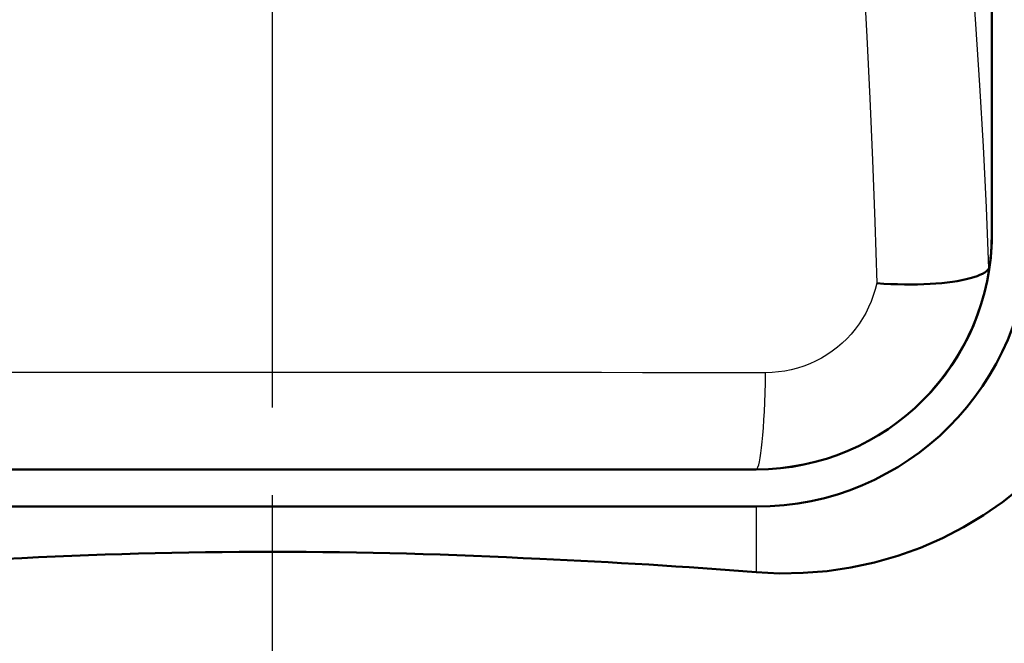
# Model space of a CAD drawing. Header units: millimetres. Extents: x 179 to 1975, y 100 to 1286.
# Tile 41 of 77: x 1433 to 1473, y 609 to 634. Entities that reach past the tile are written whole.
import ezdxf

# ---------------------------------------------------------------- set-up
doc = ezdxf.new("R2010")
doc.units = ezdxf.units.MM
doc.header["$LTSCALE"] = 5
doc.linetypes.add('CHAIN', pattern=[0.3543, 0.2362, -0.0295, 0.0591, -0.0295])
for name, color, linetype, lineweight in [('Mittellinie(DIN)', 4, 'CHAIN', 25), ('Sichtbare Kanten(DIN)', 7, 'Continuous', 50), ('Sichtbare tangentiale Kanten(DIN)', 3, 'Continuous', 25)]:
    doc.layers.add(name, color=color, linetype=linetype, lineweight=lineweight)

msp = doc.modelspace()

# ---------------------------------------------------------------- linework, layer by layer
at = {"layer": 'Mittellinie(DIN)', "linetype": 'CHAIN', "ltscale": 23.990969}
msp.add_line((1443.03, 490.638), (1443.03, 1285.647), dxfattribs=at)
at = {"layer": 'Sichtbare Kanten(DIN)'}
for p, q in [((1472.03, 709.142), (1472.03, 625.142)), ((1472.03, 709.142), (1472.03, 625.143)), ((1462.53, 615.642), (1423.53, 615.642)), ((1462.53, 615.642), (1423.53, 615.642)), ((1423.53, 614.142), (1462.53, 614.142))]:
    msp.add_line(p, q, dxfattribs=at)
at = {"layer": 'Sichtbare Kanten(DIN)', "flags": 128}
for points in [[(1472.03, 625.143), (1472.03, 625.093), (1472.029, 625.042), (1472.029, 624.992), (1472.028, 624.941), (1472.026, 624.89), (1472.025, 624.839), (1472.023, 624.788), (1472.021, 624.737), (1472.019, 624.686), (1472.016, 624.635), (1472.013, 624.583), (1472.01, 624.532), (1472.006, 624.48), (1472.002, 624.429), (1471.998, 624.377), (1471.994, 624.325), (1471.989, 624.273), (1471.984, 624.221), (1471.978, 624.169), (1471.973, 624.117), (1471.967, 624.064), (1471.961, 624.012), (1471.954, 623.96), (1471.947, 623.907)], [(1471.907, 623.741), (1471.867, 623.684), (1471.811, 623.629), (1471.739, 623.576), (1471.652, 623.524), (1471.549, 623.475), (1471.431, 623.428), (1471.299, 623.383), (1471.152, 623.341), (1470.991, 623.301), (1470.818, 623.265), (1470.632, 623.232), (1470.435, 623.202), (1470.225, 623.175), (1470.005, 623.152), (1469.774, 623.133), (1469.535, 623.117), (1469.288, 623.106), (1469.032, 623.098), (1468.77, 623.095), (1468.502, 623.095), (1468.229, 623.1), (1467.952, 623.109), (1467.672, 623.123), (1467.389, 623.141)], [(1471.947, 623.907), (1471.946, 623.897), (1471.944, 623.887), (1471.943, 623.878), (1471.941, 623.869), (1471.94, 623.86), (1471.938, 623.851), (1471.937, 623.842), (1471.935, 623.834), (1471.934, 623.826), (1471.932, 623.819), (1471.931, 623.811), (1471.929, 623.804), (1471.927, 623.797), (1471.925, 623.791), (1471.924, 623.785), (1471.922, 623.779), (1471.92, 623.773), (1471.918, 623.767), (1471.916, 623.762), (1471.915, 623.757), (1471.913, 623.753), (1471.911, 623.748), (1471.909, 623.744), (1471.907, 623.741)], [(1462.53, 611.496), (1463.471, 611.451), (1464.426, 611.468), (1465.387, 611.546), (1466.348, 611.687), (1467.3, 611.891), (1468.236, 612.157), (1469.149, 612.485), (1470.034, 612.871), (1470.884, 613.31), (1471.695, 613.796), (1472.462, 614.326), (1473.18, 614.894)]]:
    msp.add_lwpolyline(points, dxfattribs=at)
at = {"layer": 'Sichtbare Kanten(DIN)'}
for radius in [11, 9.5]:
    msp.add_arc((1462.53, 625.142), radius, 270, 0, dxfattribs=at)
for centre, major_axis, ratio, start_param, end_param in [((1462.53, 625.143), (0, -9.5), 0.999962, 0, 1.570796), ((1443.03, 597.583), (-55, 0), 0.267949, 4.515318, 4.90946), ((1443.03, 594.18), (67.5, 0), 0.267949, 1.27773, 1.410573)]:
    msp.add_ellipse(centre, major_axis=major_axis, ratio=ratio, start_param=start_param, end_param=end_param, dxfattribs=at)
at = {"layer": 'Sichtbare tangentiale Kanten(DIN)'}
for p, q in [((1462.53, 615.654), (1462.53, 615.642)), ((1462.53, 614.142), (1462.53, 611.496))]:
    msp.add_line(p, q, dxfattribs=at)
at = {"layer": 'Sichtbare tangentiale Kanten(DIN)', "flags": 128}
for points in [[(1471.907, 623.741), (1471.809, 626.198), (1471.688, 628.658), (1471.545, 631.121), (1471.382, 633.587), (1471.202, 636.056), (1471.008, 638.528), (1470.8, 641.003), (1470.583, 643.481), (1470.357, 645.964), (1470.124, 648.449), (1469.888, 650.938), (1469.651, 653.431), (1469.414, 655.926), (1469.179, 658.424), (1468.95, 660.924)], [(1465.165, 660.658), (1465.335, 658.135), (1465.51, 655.615), (1465.687, 653.098), (1465.864, 650.583), (1466.04, 648.072), (1466.214, 645.564), (1466.383, 643.059), (1466.547, 640.558), (1466.703, 638.061), (1466.85, 635.567), (1466.986, 633.076), (1467.109, 630.588), (1467.219, 628.103), (1467.313, 625.62), (1467.389, 623.141)], [(1462.53, 615.654), (1463.1, 615.671), (1463.67, 615.723), (1464.239, 615.809), (1464.801, 615.929), (1465.355, 616.083), (1465.897, 616.271), (1466.428, 616.491), (1466.944, 616.743), (1467.443, 617.025), (1467.924, 617.336), (1468.385, 617.674), (1468.824, 618.039), (1469.238, 618.428), (1469.627, 618.841), (1469.99, 619.277), (1470.326, 619.735), (1470.635, 620.211), (1470.914, 620.704), (1471.165, 621.212), (1471.385, 621.733), (1471.575, 622.265), (1471.732, 622.806), (1471.856, 623.354), (1471.947, 623.907)], [(1467.387, 623.14), (1467.324, 622.892), (1467.248, 622.648), (1467.159, 622.408), (1467.056, 622.172), (1466.941, 621.943), (1466.813, 621.72), (1466.673, 621.504), (1466.521, 621.296), (1466.357, 621.097), (1466.183, 620.908), (1465.997, 620.729), (1465.8, 620.561), (1465.594, 620.403), (1465.378, 620.258), (1465.155, 620.124), (1464.924, 620.002), (1464.686, 619.894), (1464.443, 619.8), (1464.194, 619.72), (1463.941, 619.654), (1463.685, 619.602), (1463.426, 619.566), (1463.166, 619.544), (1462.907, 619.536)], [(1462.907, 619.536), (1461.255, 619.537), (1459.602, 619.538), (1457.947, 619.539), (1456.292, 619.54), (1454.636, 619.541), (1452.98, 619.541), (1451.322, 619.542), (1449.664, 619.542), (1448.006, 619.543), (1446.348, 619.543), (1444.689, 619.543), (1443.03, 619.543), (1441.371, 619.543), (1439.712, 619.543), (1438.054, 619.543), (1436.395, 619.542), (1434.737, 619.542), (1433.08, 619.541), (1431.423, 619.541)], [(1431.644, 615.658), (1433.269, 615.659), (1434.895, 615.659), (1436.521, 615.66), (1438.148, 615.66), (1439.775, 615.66), (1441.402, 615.661), (1443.03, 615.661), (1444.657, 615.661), (1446.285, 615.66), (1447.912, 615.66), (1449.539, 615.66), (1451.165, 615.659), (1452.791, 615.659), (1454.416, 615.658), (1456.041, 615.658), (1457.664, 615.657), (1459.287, 615.656), (1460.909, 615.655), (1462.53, 615.654)]]:
    msp.add_lwpolyline(points, dxfattribs=at)
at = {"layer": 'Sichtbare tangentiale Kanten(DIN)'}
msp.add_ellipse((1462.53, 620.654), major_axis=(-0.003, -5), ratio=0.077526, start_param=0.008753, end_param=1.345453, dxfattribs=at)

doc.saveas('drawing.dxf')
